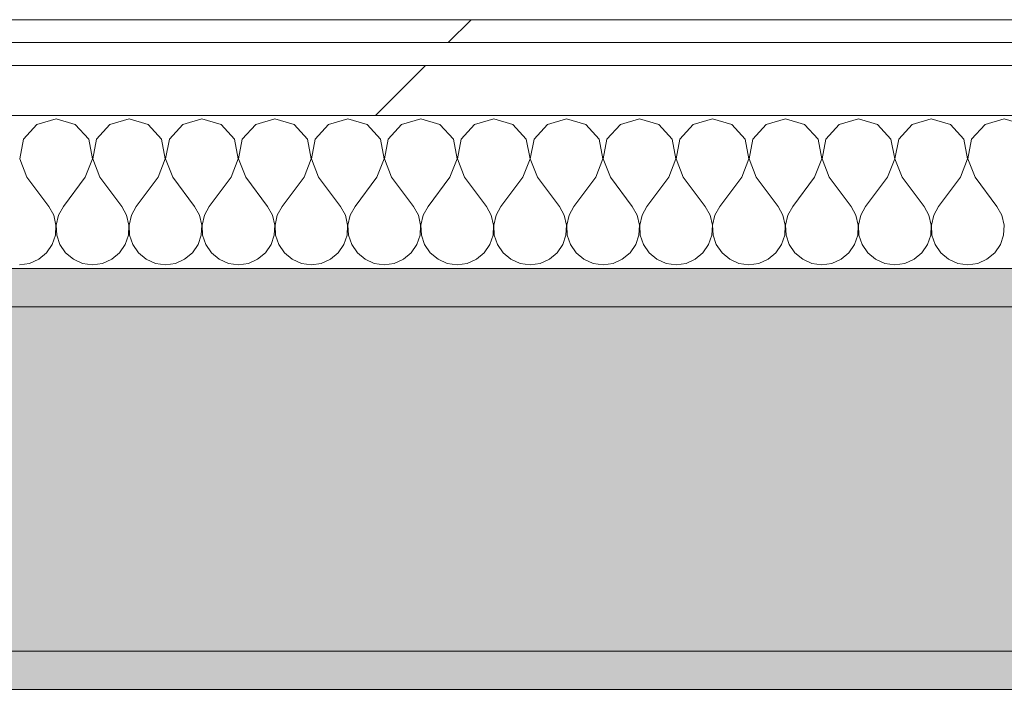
# Model space of a CAD drawing. Header units: millimetres. Extents: x -30280 to 19093, y -17757 to 4746.
# Tile 29 of 40: x 6343 to 6600, y -12099 to -11924. Entities that reach past the tile are written whole.
import ezdxf

# ---------------------------------------------------------------- set-up
doc = ezdxf.new("R2010")
doc.units = ezdxf.units.MM
doc.header["$MEASUREMENT"] = 0
doc.linetypes.add('Wipeout_Contour', pattern=[1000, 0, -1000])
doc.layers.add('08_E_Envans secs', color=7, linetype='Continuous')
doc.layers.add('12_FAÇ_Façana', color=7, linetype='Continuous')
doc.layers.add('08_E_Envans secs_Pluma_Nº__1', color=7, linetype='Continuous', lineweight=5)
doc.layers.add('12_FAÇ_Façana_Pluma_Nº__7', color=7, linetype='Continuous', lineweight=5)
for name, color, linetype, lineweight, true_color in [('08_E_Envans secs_Pluma_Nº__102', 7, 'Continuous', 5, 0xcccccc), ('08_E_Envans secs_Pluma_Nº__171', 171, 'Continuous', 13, 0xaaaaff), ('08_E_Envans secs_Pluma_Nº__177', 7, 'Continuous', 15, 0xf7e046), ('12_FAÇ_Façana_Pluma_Nº__102', 7, 'Continuous', 5, 0xcccccc), ('12_FAÇ_Façana_Pluma_Nº__176', 7, 'Continuous', 15, 0x93a0c6)]:
    doc.layers.add(name, color=color, linetype=linetype, lineweight=lineweight, true_color=true_color)
pattern_1 = [(45, (0, 0), (-183.848, 183.848), [195, -65]), (45, (7e-14, 183.85), (-183.8478, 183.8478), [195, -65])]

# ---------------------------------------------------------------- blocks, each defined once
blk = doc.blocks.new('Muro_56_1', base_point=(6178.89, -12098.98))
at = {"layer": '12_FAÇ_Façana_Pluma_Nº__102', "linetype": 'Continuous', "lineweight": 0, "true_color": 0xe5e5e5}
blk.add_hatch(color=254, dxfattribs=at).paths.add_polyline_path([(6178.89, -11998.98), (6178.89, -12088.98), (6678.89, -12088.98), (6678.89, -11998.98)])
at = {"layer": '12_FAÇ_Façana_Pluma_Nº__176', "linetype": 'Continuous', "lineweight": 0, "true_color": 0x495063}
for points in [[(6768.89, -11988.98), (6178.89, -11988.98), (6178.89, -11998.98), (6768.89, -11998.98)], [(6668.89, -12088.98), (6178.89, -12088.98), (6178.89, -12098.98), (6668.89, -12098.98)]]:
    blk.add_hatch(color=251, dxfattribs=at).paths.add_polyline_path(points)
at = {"layer": '12_FAÇ_Façana_Pluma_Nº__7', "color": 7, "linetype": 'Continuous', "lineweight": 5}
for p, q in [((6678.89, -11998.98), (6178.89, -11998.98)), ((6178.89, -12088.98), (6668.89, -12088.98))]:
    blk.add_line(p, q, dxfattribs=at)
at = {"layer": '12_FAÇ_Façana_Pluma_Nº__7', "color": 7, "linetype": 'Continuous', "lineweight": 5, "flags": 128}
for points in [[(6768.89, -11988.98), (6178.89, -11988.98)], [(6178.89, -12098.98), (6668.89, -12098.98)]]:
    blk.add_lwpolyline(points, dxfattribs=at)
blk = doc.blocks.new('*X261')
at = {"layer": '08_E_Envans secs_Pluma_Nº__102', "color": 254, "linetype": 'Continuous', "lineweight": 5, "true_color": 0xcccccc}
for p, q in [((6347.37, -11951.35), (6343.86, -11955.19)), ((6352.38, -11949.93), (6347.37, -11951.35)), ((6357.39, -11951.35), (6352.38, -11949.93)), ((6360.9, -11955.19), (6357.39, -11951.35)), ((6366.42, -11951.35), (6362.91, -11955.19)), ((6371.43, -11949.93), (6366.42, -11951.35)), ((6376.44, -11951.35), (6371.43, -11949.93)), ((6379.95, -11955.19), (6376.44, -11951.35)), ((6385.47, -11951.35), (6381.96, -11955.19)), ((6390.48, -11949.93), (6385.47, -11951.35)), ((6395.48, -11951.35), (6390.48, -11949.93)), ((6398.99, -11955.19), (6395.48, -11951.35)), ((6404.52, -11951.35), (6401.01, -11955.19)), ((6409.52, -11949.93), (6404.52, -11951.35)), ((6414.53, -11951.35), (6409.52, -11949.93)), ((6418.04, -11955.19), (6414.53, -11951.35)), ((6423.56, -11951.35), (6420.05, -11955.19)), ((6428.57, -11949.93), (6423.56, -11951.35)), ((6433.58, -11951.35), (6428.57, -11949.93)), ((6437.09, -11955.19), (6433.58, -11951.35)), ((6442.61, -11951.35), (6439.1, -11955.19)), ((6447.62, -11949.93), (6442.61, -11951.35)), ((6452.63, -11951.35), (6447.62, -11949.93)), ((6456.14, -11955.19), (6452.63, -11951.35)), ((6461.66, -11951.35), (6458.15, -11955.19)), ((6466.67, -11949.93), (6461.66, -11951.35)), ((6471.67, -11951.35), (6466.67, -11949.93)), ((6475.19, -11955.19), (6471.67, -11951.35)), ((6480.71, -11951.35), (6477.2, -11955.19)), ((6485.71, -11949.93), (6480.71, -11951.35)), ((6490.72, -11951.35), (6485.71, -11949.93)), ((6494.23, -11955.19), (6490.72, -11951.35)), ((6499.75, -11951.35), (6496.24, -11955.19)), ((6504.76, -11949.93), (6499.75, -11951.35)), ((6509.77, -11951.35), (6504.76, -11949.93)), ((6513.28, -11955.19), (6509.77, -11951.35)), ((6518.8, -11951.35), (6515.29, -11955.19)), ((6523.81, -11949.93), (6518.8, -11951.35)), ((6528.82, -11951.35), (6523.81, -11949.93)), ((6532.33, -11955.19), (6528.82, -11951.35)), ((6537.85, -11951.35), (6534.34, -11955.19)), ((6542.86, -11949.93), (6537.85, -11951.35)), ((6547.86, -11951.35), (6542.86, -11949.93)), ((6551.38, -11955.19), (6547.86, -11951.35)), ((6556.9, -11951.35), (6553.39, -11955.19)), ((6561.9, -11949.93), (6556.9, -11951.35)), ((6566.91, -11951.35), (6561.9, -11949.93)), ((6570.42, -11955.19), (6566.91, -11951.35)), ((6575.95, -11951.35), (6572.43, -11955.19)), ((6580.95, -11949.93), (6575.95, -11951.35)), ((6585.96, -11951.35), (6580.95, -11949.93)), ((6589.47, -11955.19), (6585.96, -11951.35)), ((6594.99, -11951.35), (6591.48, -11955.19)), ((6600, -11949.93), (6594.99, -11951.35)), ((6605.01, -11951.35), (6600, -11949.93)), ((6343.86, -11955.19), (6342.9, -11960.31)), ((6361.87, -11960.31), (6360.9, -11955.19)), ((6362.91, -11955.19), (6361.94, -11960.31)), ((6380.91, -11960.31), (6379.95, -11955.19)), ((6381.96, -11955.19), (6380.99, -11960.31)), ((6399.96, -11960.31), (6398.99, -11955.19)), ((6401.01, -11955.19), (6400.04, -11960.31)), ((6419.01, -11960.31), (6418.04, -11955.19)), ((6420.05, -11955.19), (6419.09, -11960.31)), ((6438.06, -11960.31), (6437.09, -11955.19)), ((6439.1, -11955.19), (6438.13, -11960.31)), ((6457.1, -11960.31), (6456.14, -11955.19)), ((6458.15, -11955.19), (6457.18, -11960.31)), ((6476.15, -11960.31), (6475.19, -11955.19)), ((6477.2, -11955.19), (6476.23, -11960.31)), ((6495.2, -11960.31), (6494.23, -11955.19)), ((6496.24, -11955.19), (6495.28, -11960.31)), ((6514.25, -11960.31), (6513.28, -11955.19)), ((6515.29, -11955.19), (6514.32, -11960.31)), ((6533.29, -11960.31), (6532.33, -11955.19)), ((6534.34, -11955.19), (6533.37, -11960.31)), ((6552.34, -11960.31), (6551.38, -11955.19)), ((6553.39, -11955.19), (6552.42, -11960.31)), ((6571.39, -11960.31), (6570.42, -11955.19)), ((6572.43, -11955.19), (6571.47, -11960.31)), ((6590.44, -11960.31), (6589.47, -11955.19)), ((6591.48, -11955.19), (6590.51, -11960.31)), ((6342.9, -11960.31), (6344.76, -11965.17)), ((6360, -11965.17), (6361.87, -11960.31)), ((6361.94, -11960.31), (6363.81, -11965.17)), ((6379.05, -11965.17), (6380.91, -11960.31)), ((6380.99, -11960.31), (6382.86, -11965.17)), ((6398.1, -11965.17), (6399.96, -11960.31)), ((6400.04, -11960.31), (6401.9, -11965.17)), ((6417.14, -11965.17), (6419.01, -11960.31)), ((6419.09, -11960.31), (6420.95, -11965.17)), ((6436.19, -11965.17), (6438.06, -11960.31)), ((6438.13, -11960.31), (6440, -11965.17)), ((6455.24, -11965.17), (6457.1, -11960.31)), ((6457.18, -11960.31), (6459.05, -11965.17)), ((6474.29, -11965.17), (6476.15, -11960.31)), ((6476.23, -11960.31), (6478.1, -11965.17)), ((6493.33, -11965.17), (6495.2, -11960.31)), ((6495.28, -11960.31), (6497.14, -11965.17)), ((6512.38, -11965.17), (6514.25, -11960.31)), ((6514.32, -11960.31), (6516.19, -11965.17)), ((6531.43, -11965.17), (6533.29, -11960.31)), ((6533.37, -11960.31), (6535.24, -11965.17)), ((6550.48, -11965.17), (6552.34, -11960.31)), ((6552.42, -11960.31), (6554.29, -11965.17)), ((6569.52, -11965.17), (6571.39, -11960.31)), ((6571.47, -11960.31), (6573.33, -11965.17)), ((6588.57, -11965.17), (6590.44, -11960.31)), ((6590.51, -11960.31), (6592.38, -11965.17)), ((6344.76, -11965.17), (6350.48, -11972.79)), ((6360, -11965.17), (6354.29, -11972.79)), ((6363.81, -11965.17), (6369.52, -11972.79)), ((6379.05, -11965.17), (6373.33, -11972.79)), ((6382.86, -11965.17), (6388.57, -11972.79)), ((6398.1, -11965.17), (6392.38, -11972.79)), ((6401.9, -11965.17), (6407.62, -11972.79)), ((6417.14, -11965.17), (6411.43, -11972.79)), ((6420.95, -11965.17), (6426.67, -11972.79)), ((6436.19, -11965.17), (6430.48, -11972.79)), ((6440, -11965.17), (6445.71, -11972.79)), ((6455.24, -11965.17), (6449.52, -11972.79)), ((6459.05, -11965.17), (6464.76, -11972.79)), ((6474.29, -11965.17), (6468.57, -11972.79)), ((6478.1, -11965.17), (6483.81, -11972.79)), ((6493.33, -11965.17), (6487.62, -11972.79)), ((6497.14, -11965.17), (6502.86, -11972.79)), ((6512.38, -11965.17), (6506.67, -11972.79)), ((6516.19, -11965.17), (6521.9, -11972.79)), ((6531.43, -11965.17), (6525.71, -11972.79)), ((6535.24, -11965.17), (6540.95, -11972.79)), ((6550.48, -11965.17), (6544.76, -11972.79)), ((6554.29, -11965.17), (6560, -11972.79)), ((6569.52, -11965.17), (6563.81, -11972.79)), ((6573.33, -11965.17), (6579.05, -11972.79)), ((6588.57, -11965.17), (6582.86, -11972.79)), ((6592.38, -11965.17), (6598.1, -11972.79)), ((6351.75, -11975.08), (6350.48, -11972.79)), ((6352.34, -11977.64), (6351.75, -11975.08)), ((6353.01, -11975.08), (6352.42, -11977.64)), ((6354.29, -11972.79), (6353.01, -11975.08)), ((6370.8, -11975.08), (6369.52, -11972.79)), ((6371.39, -11977.64), (6370.8, -11975.08)), ((6372.06, -11975.08), (6371.47, -11977.64)), ((6373.33, -11972.79), (6372.06, -11975.08)), ((6389.84, -11975.08), (6388.57, -11972.79)), ((6390.44, -11977.64), (6389.84, -11975.08)), ((6391.11, -11975.08), (6390.51, -11977.64)), ((6392.38, -11972.79), (6391.11, -11975.08)), ((6408.89, -11975.08), (6407.62, -11972.79)), ((6409.49, -11977.64), (6408.89, -11975.08)), ((6410.16, -11975.08), (6409.56, -11977.64)), ((6411.43, -11972.79), (6410.16, -11975.08)), ((6427.94, -11975.08), (6426.67, -11972.79)), ((6428.53, -11977.64), (6427.94, -11975.08)), ((6429.2, -11975.08), (6428.61, -11977.64)), ((6430.48, -11972.79), (6429.2, -11975.08)), ((6446.99, -11975.08), (6445.71, -11972.79)), ((6447.58, -11977.64), (6446.99, -11975.08)), ((6448.25, -11975.08), (6447.66, -11977.64)), ((6449.52, -11972.79), (6448.25, -11975.08)), ((6466.03, -11975.08), (6464.76, -11972.79)), ((6466.63, -11977.64), (6466.03, -11975.08)), ((6467.3, -11975.08), (6466.71, -11977.64)), ((6468.57, -11972.79), (6467.3, -11975.08)), ((6485.08, -11975.08), (6483.81, -11972.79)), ((6485.68, -11977.64), (6485.08, -11975.08)), ((6486.35, -11975.08), (6485.75, -11977.64)), ((6487.62, -11972.79), (6486.35, -11975.08)), ((6504.13, -11975.08), (6502.86, -11972.79)), ((6504.72, -11977.64), (6504.13, -11975.08)), ((6505.4, -11975.08), (6504.8, -11977.64)), ((6506.67, -11972.79), (6505.4, -11975.08)), ((6523.18, -11975.08), (6521.9, -11972.79)), ((6523.77, -11977.64), (6523.18, -11975.08)), ((6524.44, -11975.08), (6523.85, -11977.64)), ((6525.71, -11972.79), (6524.44, -11975.08)), ((6542.22, -11975.08), (6540.95, -11972.79)), ((6542.82, -11977.64), (6542.22, -11975.08)), ((6543.49, -11975.08), (6542.9, -11977.64)), ((6544.76, -11972.79), (6543.49, -11975.08)), ((6561.27, -11975.08), (6560, -11972.79)), ((6561.87, -11977.64), (6561.27, -11975.08)), ((6562.54, -11975.08), (6561.94, -11977.64)), ((6563.81, -11972.79), (6562.54, -11975.08)), ((6580.32, -11975.08), (6579.05, -11972.79)), ((6580.91, -11977.64), (6580.32, -11975.08)), ((6581.59, -11975.08), (6580.99, -11977.64)), ((6582.86, -11972.79), (6581.59, -11975.08)), ((6599.37, -11975.08), (6598.1, -11972.79)), ((6599.96, -11977.64), (6599.37, -11975.08)), ((6352.22, -11980.27), (6352.34, -11977.64)), ((6352.42, -11977.64), (6352.55, -11980.27)), ((6371.26, -11980.27), (6371.39, -11977.64)), ((6371.47, -11977.64), (6371.59, -11980.27)), ((6390.31, -11980.27), (6390.44, -11977.64)), ((6390.51, -11977.64), (6390.64, -11980.27)), ((6409.36, -11980.27), (6409.49, -11977.64)), ((6409.56, -11977.64), (6409.69, -11980.27)), ((6428.41, -11980.27), (6428.53, -11977.64)), ((6428.61, -11977.64), (6428.74, -11980.27)), ((6447.45, -11980.27), (6447.58, -11977.64)), ((6447.66, -11977.64), (6447.78, -11980.27)), ((6466.5, -11980.27), (6466.63, -11977.64)), ((6466.71, -11977.64), (6466.83, -11980.27)), ((6485.55, -11980.27), (6485.68, -11977.64)), ((6485.75, -11977.64), (6485.88, -11980.27)), ((6504.6, -11980.27), (6504.72, -11977.64)), ((6504.8, -11977.64), (6504.93, -11980.27)), ((6523.64, -11980.27), (6523.77, -11977.64)), ((6523.85, -11977.64), (6523.98, -11980.27)), ((6542.69, -11980.27), (6542.82, -11977.64)), ((6542.9, -11977.64), (6543.02, -11980.27)), ((6561.74, -11980.27), (6561.87, -11977.64)), ((6561.94, -11977.64), (6562.07, -11980.27)), ((6580.79, -11980.27), (6580.91, -11977.64)), ((6580.99, -11977.64), (6581.12, -11980.27)), ((6599.83, -11980.27), (6599.96, -11977.64)), ((6351.38, -11982.76), (6352.22, -11980.27)), ((6352.55, -11980.27), (6353.39, -11982.76)), ((6370.42, -11982.76), (6371.26, -11980.27)), ((6371.59, -11980.27), (6372.43, -11982.76)), ((6389.47, -11982.76), (6390.31, -11980.27)), ((6390.64, -11980.27), (6391.48, -11982.76)), ((6408.52, -11982.76), (6409.36, -11980.27)), ((6409.69, -11980.27), (6410.53, -11982.76)), ((6427.57, -11982.76), (6428.41, -11980.27)), ((6428.74, -11980.27), (6429.58, -11982.76)), ((6446.61, -11982.76), (6447.45, -11980.27)), ((6447.78, -11980.27), (6448.62, -11982.76)), ((6465.66, -11982.76), (6466.5, -11980.27)), ((6466.83, -11980.27), (6467.67, -11982.76)), ((6484.71, -11982.76), (6485.55, -11980.27)), ((6485.88, -11980.27), (6486.72, -11982.76)), ((6503.76, -11982.76), (6504.6, -11980.27)), ((6504.93, -11980.27), (6505.77, -11982.76)), ((6522.8, -11982.76), (6523.64, -11980.27)), ((6523.98, -11980.27), (6524.81, -11982.76)), ((6541.85, -11982.76), (6542.69, -11980.27)), ((6543.02, -11980.27), (6543.86, -11982.76)), ((6560.9, -11982.76), (6561.74, -11980.27)), ((6562.07, -11980.27), (6562.91, -11982.76)), ((6579.95, -11982.76), (6580.79, -11980.27)), ((6581.12, -11980.27), (6581.96, -11982.76)), ((6598.99, -11982.76), (6599.83, -11980.27)), ((6349.89, -11984.92), (6351.38, -11982.76)), ((6353.39, -11982.76), (6354.87, -11984.92)), ((6368.94, -11984.92), (6370.42, -11982.76)), ((6372.43, -11982.76), (6373.92, -11984.92)), ((6387.98, -11984.92), (6389.47, -11982.76)), ((6391.48, -11982.76), (6392.97, -11984.92)), ((6407.03, -11984.92), (6408.52, -11982.76)), ((6410.53, -11982.76), (6412.02, -11984.92)), ((6426.08, -11984.92), (6427.57, -11982.76)), ((6429.58, -11982.76), (6431.06, -11984.92)), ((6445.13, -11984.92), (6446.61, -11982.76)), ((6448.62, -11982.76), (6450.11, -11984.92)), ((6464.17, -11984.92), (6465.66, -11982.76)), ((6467.67, -11982.76), (6469.16, -11984.92)), ((6483.22, -11984.92), (6484.71, -11982.76)), ((6486.72, -11982.76), (6488.21, -11984.92)), ((6502.27, -11984.92), (6503.76, -11982.76)), ((6505.77, -11982.76), (6507.26, -11984.92)), ((6521.32, -11984.92), (6522.8, -11982.76)), ((6524.81, -11982.76), (6526.3, -11984.92)), ((6540.36, -11984.92), (6541.85, -11982.76)), ((6543.86, -11982.76), (6545.35, -11984.92)), ((6559.41, -11984.92), (6560.9, -11982.76)), ((6562.91, -11982.76), (6564.4, -11984.92)), ((6578.46, -11984.92), (6579.95, -11982.76)), ((6581.96, -11982.76), (6583.45, -11984.92)), ((6597.51, -11984.92), (6598.99, -11982.76)), ((6347.86, -11986.6), (6349.89, -11984.92)), ((6354.87, -11984.92), (6356.9, -11986.6)), ((6366.91, -11986.6), (6368.94, -11984.92)), ((6373.92, -11984.92), (6375.95, -11986.6)), ((6385.96, -11986.6), (6387.98, -11984.92)), ((6392.97, -11984.92), (6394.99, -11986.6)), ((6405.01, -11986.6), (6407.03, -11984.92)), ((6412.02, -11984.92), (6414.04, -11986.6)), ((6424.05, -11986.6), (6426.08, -11984.92)), ((6431.06, -11984.92), (6433.09, -11986.6)), ((6443.1, -11986.6), (6445.13, -11984.92)), ((6450.11, -11984.92), (6452.14, -11986.6)), ((6462.15, -11986.6), (6464.17, -11984.92)), ((6469.16, -11984.92), (6471.18, -11986.6)), ((6481.2, -11986.6), (6483.22, -11984.92)), ((6488.21, -11984.92), (6490.23, -11986.6)), ((6500.25, -11986.6), (6502.27, -11984.92)), ((6507.26, -11984.92), (6509.28, -11986.6)), ((6519.29, -11986.6), (6521.32, -11984.92)), ((6526.3, -11984.92), (6528.33, -11986.6)), ((6538.34, -11986.6), (6540.36, -11984.92)), ((6545.35, -11984.92), (6547.37, -11986.6)), ((6557.39, -11986.6), (6559.41, -11984.92)), ((6564.4, -11984.92), (6566.42, -11986.6)), ((6576.44, -11986.6), (6578.46, -11984.92)), ((6583.45, -11984.92), (6585.47, -11986.6)), ((6595.48, -11986.6), (6597.51, -11984.92)), ((6342.86, -11988.02), (6345.46, -11987.66)), ((6345.46, -11987.66), (6347.86, -11986.6)), ((6356.9, -11986.6), (6359.3, -11987.66)), ((6359.3, -11987.66), (6361.9, -11988.02)), ((6361.9, -11988.02), (6364.51, -11987.66)), ((6364.51, -11987.66), (6366.91, -11986.6)), ((6375.95, -11986.6), (6378.35, -11987.66)), ((6378.35, -11987.66), (6380.95, -11988.02)), ((6380.95, -11988.02), (6383.55, -11987.66)), ((6383.55, -11987.66), (6385.96, -11986.6)), ((6394.99, -11986.6), (6397.4, -11987.66)), ((6397.4, -11987.66), (6400, -11988.02)), ((6400, -11988.02), (6402.6, -11987.66)), ((6402.6, -11987.66), (6405.01, -11986.6)), ((6414.04, -11986.6), (6416.45, -11987.66)), ((6416.45, -11987.66), (6419.05, -11988.02)), ((6419.05, -11988.02), (6421.65, -11987.66)), ((6421.65, -11987.66), (6424.05, -11986.6)), ((6433.09, -11986.6), (6435.49, -11987.66)), ((6435.49, -11987.66), (6438.1, -11988.02)), ((6438.1, -11988.02), (6440.7, -11987.66)), ((6440.7, -11987.66), (6443.1, -11986.6)), ((6452.14, -11986.6), (6454.54, -11987.66)), ((6454.54, -11987.66), (6457.14, -11988.02)), ((6457.14, -11988.02), (6459.75, -11987.66)), ((6459.75, -11987.66), (6462.15, -11986.6)), ((6471.18, -11986.6), (6473.59, -11987.66)), ((6473.59, -11987.66), (6476.19, -11988.02)), ((6476.19, -11988.02), (6478.79, -11987.66)), ((6478.79, -11987.66), (6481.2, -11986.6)), ((6490.23, -11986.6), (6492.64, -11987.66)), ((6492.64, -11987.66), (6495.24, -11988.02)), ((6495.24, -11988.02), (6497.84, -11987.66)), ((6497.84, -11987.66), (6500.25, -11986.6)), ((6509.28, -11986.6), (6511.68, -11987.66)), ((6511.68, -11987.66), (6514.29, -11988.02)), ((6514.29, -11988.02), (6516.89, -11987.66)), ((6516.89, -11987.66), (6519.29, -11986.6)), ((6528.33, -11986.6), (6530.73, -11987.66)), ((6530.73, -11987.66), (6533.33, -11988.02)), ((6533.33, -11988.02), (6535.94, -11987.66)), ((6535.94, -11987.66), (6538.34, -11986.6)), ((6547.37, -11986.6), (6549.78, -11987.66)), ((6549.78, -11987.66), (6552.38, -11988.02)), ((6552.38, -11988.02), (6554.98, -11987.66)), ((6554.98, -11987.66), (6557.39, -11986.6)), ((6566.42, -11986.6), (6568.83, -11987.66)), ((6568.83, -11987.66), (6571.43, -11988.02)), ((6571.43, -11988.02), (6574.03, -11987.66)), ((6574.03, -11987.66), (6576.44, -11986.6)), ((6585.47, -11986.6), (6587.87, -11987.66)), ((6587.87, -11987.66), (6590.48, -11988.02)), ((6590.48, -11988.02), (6593.08, -11987.66)), ((6593.08, -11987.66), (6595.48, -11986.6))]:
    blk.add_line(p, q, dxfattribs=at)
blk = doc.blocks.new('Muro_163_1', base_point=(5828.89, -11988.98))
at = {"layer": '08_E_Envans secs_Pluma_Nº__1', "color": 7, "linetype": 'Continuous', "lineweight": 5, "flags": 128}
blk.add_lwpolyline([(6178.89, -11988.98), (6779.89, -11988.98)], dxfattribs=at)
at = {"color": 254, "linetype": 'Wipeout_Contour', "lineweight": 0, "ltscale": 54047.405172}
blk.add_wipeout([(6838.89, -11923.98), (5828.89, -11923.98), (5828.89, -11929.98), (6838.89, -11929.98)], dxfattribs=at).dxf.layer = '08_E_Envans secs'
at = {"color": 254, "linetype": 'Wipeout_Contour', "lineweight": 0, "ltscale": 54083.294214}
blk.add_wipeout([(6819.89, -11935.98), (5828.89, -11935.98), (5828.89, -11948.98), (6819.89, -11948.98)], dxfattribs=at).dxf.layer = '08_E_Envans secs'
at = {"layer": '08_E_Envans secs_Pluma_Nº__171', "linetype": 'Continuous', "lineweight": 13, "true_color": 0xaaaaff}
h = blk.add_hatch(dxfattribs=at)
h.set_pattern_fill('Panellat_HPL_0001', color=161, style=0, pattern_type=2)
h.set_pattern_definition(pattern_1)
h.paths.add_polyline_path([(6838.89, -11923.98), (5828.89, -11923.98), (5828.89, -11929.98), (6838.89, -11929.98)])
at = {"layer": '08_E_Envans secs_Pluma_Nº__177', "linetype": 'Continuous', "lineweight": 15, "true_color": 0xf7e046}
h = blk.add_hatch(dxfattribs=at)
h.set_pattern_fill('Panellat_HPL_0001', color=53, style=0, pattern_type=2)
h.set_pattern_definition(pattern_1)
h.paths.add_polyline_path([(6819.89, -11935.98), (5828.89, -11935.98), (5828.89, -11948.98), (6819.89, -11948.98)])
at = {"layer": '08_E_Envans secs_Pluma_Nº__1', "color": 7, "linetype": 'Continuous', "lineweight": 5}
for p, q in [((6832.89, -11929.98), (5828.89, -11929.98)), ((6819.89, -11935.98), (5828.89, -11935.98)), ((6779.89, -11948.98), (5828.89, -11948.98))]:
    blk.add_line(p, q, dxfattribs=at)
at = {"layer": '08_E_Envans secs_Pluma_Nº__1', "color": 7, "linetype": 'Continuous', "lineweight": 5, "flags": 128}
blk.add_lwpolyline([(6838.89, -11923.98), (5828.89, -11923.98)], dxfattribs=at)
at = {"layer": '08_E_Envans secs', "color": 7, "lineweight": 20}
blk.add_blockref('*X261', (0, 0), dxfattribs=at)

msp = doc.modelspace()

# ---------------------------------------------------------------- block references
at = {"layer": '12_FAÇ_Façana', "color": 7, "lineweight": 20}
msp.add_blockref('Muro_56_1', (6178.89, -12098.98), dxfattribs=at)

# ---------------------------------------------------------------- next in the draw order: block references
at = {"layer": '08_E_Envans secs', "color": 7, "lineweight": 20}
msp.add_blockref('Muro_163_1', (5828.89, -11988.98), dxfattribs=at)

doc.saveas('drawing.dxf')
